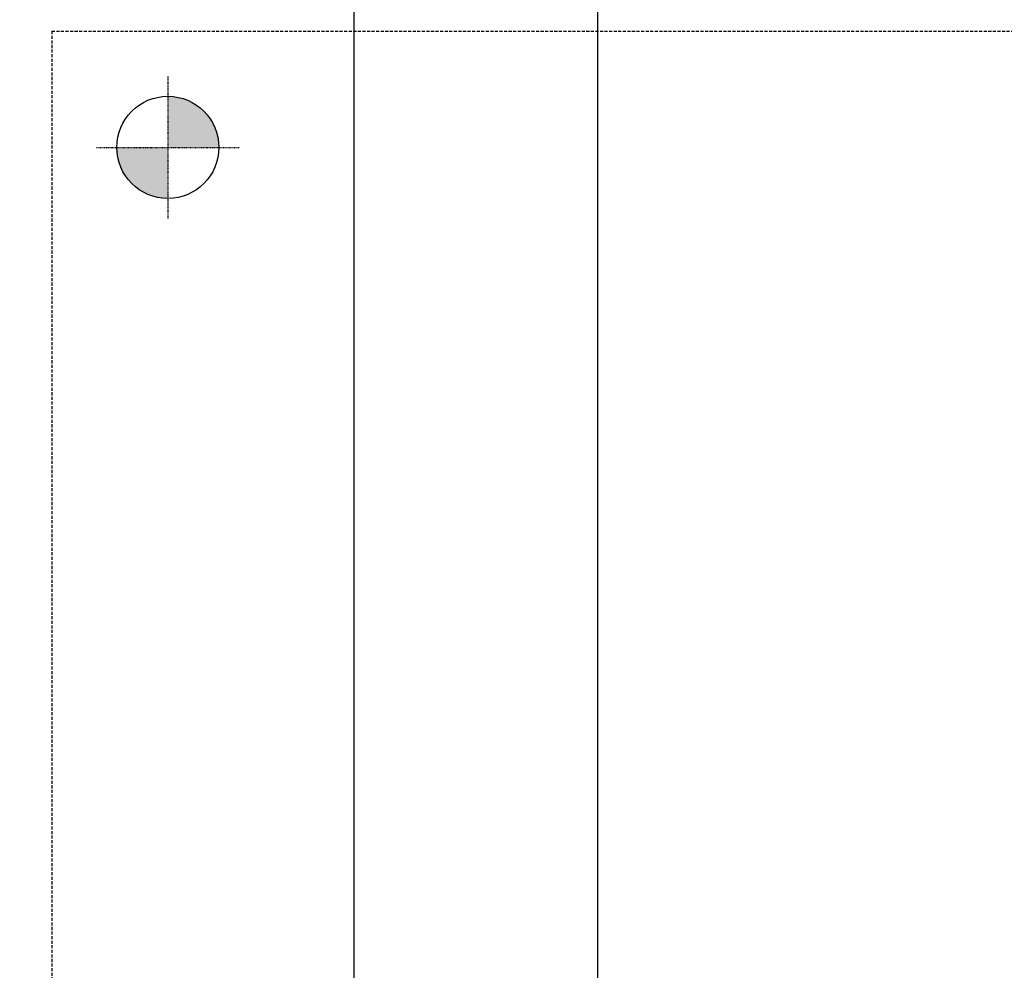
# Model space of a CAD drawing. Header units: inches. Extents: x -4968858 to -265257, y -220693 to 1871410.
# Tile 225 of 225: x -1885575 to -1885413, y 1195163 to 1195319. Entities that reach past the tile are written whole.
import ezdxf

# ---------------------------------------------------------------- set-up
doc = ezdxf.new("R2010")
doc.units = ezdxf.units.IN
doc.header["$MEASUREMENT"] = 0
for name, pattern in [('CENTER2', [1.125, 0.75, -0.125, 0.125, -0.125]), ('CONTINOUS', [0]), ('DASHED', [0.75, 0.5, -0.25]), ('HIDDEN', [0.375, 0.25, -0.125])]:
    doc.linetypes.add(name, pattern=pattern)
doc.layers.add('GRID', color=8, linetype='Continuous')
doc.layers.add('IPB', color=6, linetype='Continuous')

# ---------------------------------------------------------------- blocks, each defined once
blk = doc.blocks.new('UTCOMBINE')
h = blk.add_hatch(color=256)
h.paths.add_polyline_path([(-716523.17, 45661.76), (-716514.79, 45661.76), (-716514.79, 45653.38, -0.414214)])
h.paths.add_polyline_path([(-716506.41, 45661.76), (-716514.79, 45661.76), (-716514.79, 45670.15, -0.414214)])
h = blk.add_hatch(color=256)
h.paths.add_polyline_path([(-716523.17, 45661.76), (-716514.79, 45661.76), (-716514.79, 45653.38, -0.414214)])
h.paths.add_polyline_path([(-716506.41, 45661.76), (-716514.79, 45661.76), (-716514.79, 45670.15, -0.414214)])
h = blk.add_hatch(color=256)
h.paths.add_polyline_path([(-716523.17, 45661.76), (-716514.79, 45661.76), (-716514.79, 45653.38, -0.414214)])
h.paths.add_polyline_path([(-716506.41, 45661.76), (-716514.79, 45661.76), (-716514.79, 45670.15, -0.414214)])
h = blk.add_hatch(color=256)
h.paths.add_polyline_path([(-716523.17, 45661.76), (-716514.79, 45661.76), (-716514.79, 45653.38, -0.414214)])
h.paths.add_polyline_path([(-716506.41, 45661.76), (-716514.79, 45661.76), (-716514.79, 45670.15, -0.414214)])
h = blk.add_hatch(color=256)
h.paths.add_polyline_path([(-716523.17, 45661.76), (-716514.79, 45661.76), (-716514.79, 45653.38, -0.414214)])
h.paths.add_polyline_path([(-716506.41, 45661.76), (-716514.79, 45661.76), (-716514.79, 45670.15, -0.414214)])
h = blk.add_hatch(color=256)
h.paths.add_polyline_path([(-716523.17, 45661.76), (-716514.79, 45661.76), (-716514.79, 45653.38, -0.414214)])
h.paths.add_polyline_path([(-716506.41, 45661.76), (-716514.79, 45661.76), (-716514.79, 45670.15, -0.414214)])
h = blk.add_hatch(color=256)
h.paths.add_polyline_path([(-716523.17, 45661.76), (-716514.79, 45661.76), (-716514.79, 45653.38, -0.414214)])
h.paths.add_polyline_path([(-716506.41, 45661.76), (-716514.79, 45661.76), (-716514.79, 45670.15, -0.414214)])
h = blk.add_hatch(color=256)
h.paths.add_polyline_path([(-716523.17, 45661.76), (-716514.79, 45661.76), (-716514.79, 45653.38, -0.414214)])
h.paths.add_polyline_path([(-716506.41, 45661.76), (-716514.79, 45661.76), (-716514.79, 45670.15, -0.414214)])
h = blk.add_hatch(color=256)
h.paths.add_polyline_path([(-716523.17, 45661.76), (-716514.79, 45661.76), (-716514.79, 45653.38, -0.414214)])
h.paths.add_polyline_path([(-716506.41, 45661.76), (-716514.79, 45661.76), (-716514.79, 45670.15, -0.414214)])
h = blk.add_hatch(color=256)
h.paths.add_polyline_path([(-716523.17, 45661.76), (-716514.79, 45661.76), (-716514.79, 45653.38, -0.414214)])
h.paths.add_polyline_path([(-716506.41, 45661.76), (-716514.79, 45661.76), (-716514.79, 45670.15, -0.414214)])
h = blk.add_hatch(color=256)
h.paths.add_polyline_path([(-716523.17, 45661.76), (-716514.79, 45661.76), (-716514.79, 45653.38, -0.414214)])
h.paths.add_polyline_path([(-716506.41, 45661.76), (-716514.79, 45661.76), (-716514.79, 45670.15, -0.414214)])
h = blk.add_hatch(color=256)
h.paths.add_polyline_path([(-716523.17, 45661.76), (-716514.79, 45661.76), (-716514.79, 45653.38, -0.414214)])
h.paths.add_polyline_path([(-716506.41, 45661.76), (-716514.79, 45661.76), (-716514.79, 45670.15, -0.414214)])
h = blk.add_hatch(color=256)
h.paths.add_polyline_path([(-716523.17, 45661.76), (-716514.79, 45661.76), (-716514.79, 45653.38, -0.414214)])
h.paths.add_polyline_path([(-716506.41, 45661.76), (-716514.79, 45661.76), (-716514.79, 45670.15, -0.414214)])
h = blk.add_hatch(color=256)
h.paths.add_polyline_path([(-716523.17, 45661.76), (-716514.79, 45661.76), (-716514.79, 45653.38, -0.414214)])
h.paths.add_polyline_path([(-716506.41, 45661.76), (-716514.79, 45661.76), (-716514.79, 45670.15, -0.414214)])
h = blk.add_hatch(color=256)
h.paths.add_polyline_path([(-716523.17, 45661.76), (-716514.79, 45661.76), (-716514.79, 45653.38, -0.414214)])
h.paths.add_polyline_path([(-716506.41, 45661.76), (-716514.79, 45661.76), (-716514.79, 45670.15, -0.414214)])
h = blk.add_hatch(color=256)
h.paths.add_polyline_path([(-716523.17, 45661.76), (-716514.79, 45661.76), (-716514.79, 45653.38, -0.414214)])
h.paths.add_polyline_path([(-716506.41, 45661.76), (-716514.79, 45661.76), (-716514.79, 45670.15, -0.414214)])
h = blk.add_hatch(color=256)
h.paths.add_polyline_path([(-716523.17, 45661.76), (-716514.79, 45661.76), (-716514.79, 45653.38, -0.414214)])
h.paths.add_polyline_path([(-716506.41, 45661.76), (-716514.79, 45661.76), (-716514.79, 45670.15, -0.414214)])
h = blk.add_hatch(color=256)
h.paths.add_polyline_path([(-716523.17, 45661.76), (-716514.79, 45661.76), (-716514.79, 45653.38, -0.414214)])
h.paths.add_polyline_path([(-716506.41, 45661.76), (-716514.79, 45661.76), (-716514.79, 45670.15, -0.414214)])
h = blk.add_hatch(color=256)
h.paths.add_polyline_path([(-716523.17, 45661.76), (-716514.79, 45661.76), (-716514.79, 45653.38, -0.414214)])
h.paths.add_polyline_path([(-716506.41, 45661.76), (-716514.79, 45661.76), (-716514.79, 45670.15, -0.414214)])
h = blk.add_hatch(color=256)
h.paths.add_polyline_path([(-716523.17, 45661.76), (-716514.79, 45661.76), (-716514.79, 45653.38, -0.414214)])
h.paths.add_polyline_path([(-716506.41, 45661.76), (-716514.79, 45661.76), (-716514.79, 45670.15, -0.414214)])
h = blk.add_hatch(color=256)
h.paths.add_polyline_path([(-716523.17, 45661.76), (-716514.79, 45661.76), (-716514.79, 45653.38, -0.414214)])
h.paths.add_polyline_path([(-716506.41, 45661.76), (-716514.79, 45661.76), (-716514.79, 45670.15, -0.414214)])
h = blk.add_hatch(color=256)
h.paths.add_polyline_path([(-716523.17, 45661.76), (-716514.79, 45661.76), (-716514.79, 45653.38, -0.414214)])
h.paths.add_polyline_path([(-716506.41, 45661.76), (-716514.79, 45661.76), (-716514.79, 45670.15, -0.414214)])
h = blk.add_hatch(color=256)
h.paths.add_polyline_path([(-716523.17, 45661.76), (-716514.79, 45661.76), (-716514.79, 45653.38, -0.414214)])
h.paths.add_polyline_path([(-716506.41, 45661.76), (-716514.79, 45661.76), (-716514.79, 45670.15, -0.414214)])
h = blk.add_hatch(color=256)
h.paths.add_polyline_path([(-716523.17, 45661.76), (-716514.79, 45661.76), (-716514.79, 45653.38, -0.414214)])
h.paths.add_polyline_path([(-716506.41, 45661.76), (-716514.79, 45661.76), (-716514.79, 45670.15, -0.414214)])
h = blk.add_hatch(color=256)
h.paths.add_polyline_path([(-716523.17, 45661.76), (-716514.79, 45661.76), (-716514.79, 45653.38, -0.414214)])
h.paths.add_polyline_path([(-716506.41, 45661.76), (-716514.79, 45661.76), (-716514.79, 45670.15, -0.414214)])
h = blk.add_hatch(color=256)
h.paths.add_polyline_path([(-716523.17, 45661.76), (-716514.79, 45661.76), (-716514.79, 45653.38, -0.414214)])
h.paths.add_polyline_path([(-716506.41, 45661.76), (-716514.79, 45661.76), (-716514.79, 45670.15, -0.414214)])
h = blk.add_hatch(color=256)
h.paths.add_polyline_path([(-716523.17, 45661.76), (-716514.79, 45661.76), (-716514.79, 45653.38, -0.414214)])
h.paths.add_polyline_path([(-716506.41, 45661.76), (-716514.79, 45661.76), (-716514.79, 45670.15, -0.414214)])
h = blk.add_hatch(color=256)
h.paths.add_polyline_path([(-716523.17, 45661.76), (-716514.79, 45661.76), (-716514.79, 45653.38, -0.414214)])
h.paths.add_polyline_path([(-716506.41, 45661.76), (-716514.79, 45661.76), (-716514.79, 45670.15, -0.414214)])
h = blk.add_hatch(color=256)
h.paths.add_polyline_path([(-716523.17, 45661.76), (-716514.79, 45661.76), (-716514.79, 45653.38, -0.414214)])
h.paths.add_polyline_path([(-716506.41, 45661.76), (-716514.79, 45661.76), (-716514.79, 45670.15, -0.414214)])
h = blk.add_hatch(color=256)
h.paths.add_polyline_path([(-716523.17, 45661.76), (-716514.79, 45661.76), (-716514.79, 45653.38, -0.414214)])
h.paths.add_polyline_path([(-716506.41, 45661.76), (-716514.79, 45661.76), (-716514.79, 45670.15, -0.414214)])
h = blk.add_hatch(color=256)
h.paths.add_polyline_path([(-716523.17, 45661.76), (-716514.79, 45661.76), (-716514.79, 45653.38, -0.414214)])
h.paths.add_polyline_path([(-716506.41, 45661.76), (-716514.79, 45661.76), (-716514.79, 45670.15, -0.414214)])
h = blk.add_hatch(color=256)
h.paths.add_polyline_path([(-716523.17, 45661.76), (-716514.79, 45661.76), (-716514.79, 45653.38, -0.414214)])
h.paths.add_polyline_path([(-716506.41, 45661.76), (-716514.79, 45661.76), (-716514.79, 45670.15, -0.414214)])
h = blk.add_hatch(color=256)
h.paths.add_polyline_path([(-716523.17, 45661.76), (-716514.79, 45661.76), (-716514.79, 45653.38, -0.414214)])
h.paths.add_polyline_path([(-716506.41, 45661.76), (-716514.79, 45661.76), (-716514.79, 45670.15, -0.414214)])
h = blk.add_hatch(color=256)
h.paths.add_polyline_path([(-716523.17, 45661.76), (-716514.79, 45661.76), (-716514.79, 45653.38, -0.414214)])
h.paths.add_polyline_path([(-716506.41, 45661.76), (-716514.79, 45661.76), (-716514.79, 45670.15, -0.414214)])
h = blk.add_hatch(color=256)
h.paths.add_polyline_path([(-716523.17, 45661.76), (-716514.79, 45661.76), (-716514.79, 45653.38, -0.414214)])
h.paths.add_polyline_path([(-716506.41, 45661.76), (-716514.79, 45661.76), (-716514.79, 45670.15, -0.414214)])
h = blk.add_hatch(color=256)
h.paths.add_polyline_path([(-716523.17, 45661.76), (-716514.79, 45661.76), (-716514.79, 45653.38, -0.414214)])
h.paths.add_polyline_path([(-716506.41, 45661.76), (-716514.79, 45661.76), (-716514.79, 45670.15, -0.414214)])
h = blk.add_hatch(color=256)
h.paths.add_polyline_path([(-716523.17, 45661.76), (-716514.79, 45661.76), (-716514.79, 45653.38, -0.414214)])
h.paths.add_polyline_path([(-716506.41, 45661.76), (-716514.79, 45661.76), (-716514.79, 45670.15, -0.414214)])
h = blk.add_hatch(color=256)
h.paths.add_polyline_path([(-716523.17, 45661.76), (-716514.79, 45661.76), (-716514.79, 45653.38, -0.414214)])
h.paths.add_polyline_path([(-716506.41, 45661.76), (-716514.79, 45661.76), (-716514.79, 45670.15, -0.414214)])
h = blk.add_hatch(color=256)
h.paths.add_polyline_path([(-716523.17, 45661.76), (-716514.79, 45661.76), (-716514.79, 45653.38, -0.414214)])
h.paths.add_polyline_path([(-716506.41, 45661.76), (-716514.79, 45661.76), (-716514.79, 45670.15, -0.414214)])
h = blk.add_hatch(color=256)
h.paths.add_polyline_path([(-716523.17, 45661.76), (-716514.79, 45661.76), (-716514.79, 45653.38, -0.414214)])
h.paths.add_polyline_path([(-716506.41, 45661.76), (-716514.79, 45661.76), (-716514.79, 45670.15, -0.414214)])
h = blk.add_hatch(color=256)
h.paths.add_polyline_path([(-716523.17, 45661.76), (-716514.79, 45661.76), (-716514.79, 45653.38, -0.414214)])
h.paths.add_polyline_path([(-716506.41, 45661.76), (-716514.79, 45661.76), (-716514.79, 45670.15, -0.414214)])
h = blk.add_hatch(color=256)
h.paths.add_polyline_path([(-716523.17, 45661.76), (-716514.79, 45661.76), (-716514.79, 45653.38, -0.414214)])
h.paths.add_polyline_path([(-716506.41, 45661.76), (-716514.79, 45661.76), (-716514.79, 45670.15, -0.414214)])
h = blk.add_hatch(color=256)
h.paths.add_polyline_path([(-716523.17, 45661.76), (-716514.79, 45661.76), (-716514.79, 45653.38, -0.414214)])
h.paths.add_polyline_path([(-716506.41, 45661.76), (-716514.79, 45661.76), (-716514.79, 45670.15, -0.414214)])
h = blk.add_hatch(color=256)
h.paths.add_polyline_path([(-716523.17, 45661.76), (-716514.79, 45661.76), (-716514.79, 45653.38, -0.414214)])
h.paths.add_polyline_path([(-716506.41, 45661.76), (-716514.79, 45661.76), (-716514.79, 45670.15, -0.414214)])
h = blk.add_hatch(color=256)
h.paths.add_polyline_path([(-716523.17, 45661.76), (-716514.79, 45661.76), (-716514.79, 45653.38, -0.414214)])
h.paths.add_polyline_path([(-716506.41, 45661.76), (-716514.79, 45661.76), (-716514.79, 45670.15, -0.414214)])
h = blk.add_hatch(color=256)
h.paths.add_polyline_path([(-716523.17, 45661.76), (-716514.79, 45661.76), (-716514.79, 45653.38, -0.414214)])
h.paths.add_polyline_path([(-716506.41, 45661.76), (-716514.79, 45661.76), (-716514.79, 45670.15, -0.414214)])
h = blk.add_hatch(color=256)
h.paths.add_polyline_path([(-716523.17, 45661.76), (-716514.79, 45661.76), (-716514.79, 45653.38, -0.414214)])
h.paths.add_polyline_path([(-716506.41, 45661.76), (-716514.79, 45661.76), (-716514.79, 45670.15, -0.414214)])
h = blk.add_hatch(color=256)
h.paths.add_polyline_path([(-716523.17, 45661.76), (-716514.79, 45661.76), (-716514.79, 45653.38, -0.414214)])
h.paths.add_polyline_path([(-716506.41, 45661.76), (-716514.79, 45661.76), (-716514.79, 45670.15, -0.414214)])
h = blk.add_hatch(color=256)
h.paths.add_polyline_path([(-716523.17, 45661.76), (-716514.79, 45661.76), (-716514.79, 45653.38, -0.414214)])
h.paths.add_polyline_path([(-716506.41, 45661.76), (-716514.79, 45661.76), (-716514.79, 45670.15, -0.414214)])
h = blk.add_hatch(color=256)
h.paths.add_polyline_path([(-716523.17, 45661.76), (-716514.79, 45661.76), (-716514.79, 45653.38, -0.414214)])
h.paths.add_polyline_path([(-716506.41, 45661.76), (-716514.79, 45661.76), (-716514.79, 45670.15, -0.414214)])
h = blk.add_hatch(color=256)
h.paths.add_polyline_path([(-716523.17, 45661.76), (-716514.79, 45661.76), (-716514.79, 45653.38, -0.414214)])
h.paths.add_polyline_path([(-716506.41, 45661.76), (-716514.79, 45661.76), (-716514.79, 45670.15, -0.414214)])
h = blk.add_hatch(color=256)
h.paths.add_polyline_path([(-716523.17, 45661.76), (-716514.79, 45661.76), (-716514.79, 45653.38, -0.414214)])
h.paths.add_polyline_path([(-716506.41, 45661.76), (-716514.79, 45661.76), (-716514.79, 45670.15, -0.414214)])
h = blk.add_hatch(color=256)
h.paths.add_polyline_path([(-716523.17, 45661.76), (-716514.79, 45661.76), (-716514.79, 45653.38, -0.414214)])
h.paths.add_polyline_path([(-716506.41, 45661.76), (-716514.79, 45661.76), (-716514.79, 45670.15, -0.414214)])
h = blk.add_hatch(color=256)
h.paths.add_polyline_path([(-716523.17, 45661.76), (-716514.79, 45661.76), (-716514.79, 45653.38, -0.414214)])
h.paths.add_polyline_path([(-716506.41, 45661.76), (-716514.79, 45661.76), (-716514.79, 45670.15, -0.414214)])
h = blk.add_hatch(color=256)
h.paths.add_polyline_path([(-716523.17, 45661.76), (-716514.79, 45661.76), (-716514.79, 45653.38, -0.414214)])
h.paths.add_polyline_path([(-716506.41, 45661.76), (-716514.79, 45661.76), (-716514.79, 45670.15, -0.414214)])
h = blk.add_hatch(color=256)
h.paths.add_polyline_path([(-716523.17, 45661.76), (-716514.79, 45661.76), (-716514.79, 45653.38, -0.414214)])
h.paths.add_polyline_path([(-716506.41, 45661.76), (-716514.79, 45661.76), (-716514.79, 45670.15, -0.414214)])
h = blk.add_hatch(color=256)
h.paths.add_polyline_path([(-716523.17, 45661.76), (-716514.79, 45661.76), (-716514.79, 45653.38, -0.414214)])
h.paths.add_polyline_path([(-716506.41, 45661.76), (-716514.79, 45661.76), (-716514.79, 45670.15, -0.414214)])
h = blk.add_hatch(color=256)
h.paths.add_polyline_path([(-716523.17, 45661.76), (-716514.79, 45661.76), (-716514.79, 45653.38, -0.414214)])
h.paths.add_polyline_path([(-716506.41, 45661.76), (-716514.79, 45661.76), (-716514.79, 45670.15, -0.414214)])
h = blk.add_hatch(color=256)
h.paths.add_polyline_path([(-716523.17, 45661.76), (-716514.79, 45661.76), (-716514.79, 45653.38, -0.414214)])
h.paths.add_polyline_path([(-716506.41, 45661.76), (-716514.79, 45661.76), (-716514.79, 45670.15, -0.414214)])
h = blk.add_hatch(color=256)
h.paths.add_polyline_path([(-716523.17, 45661.76), (-716514.79, 45661.76), (-716514.79, 45653.38, -0.414214)])
h.paths.add_polyline_path([(-716506.41, 45661.76), (-716514.79, 45661.76), (-716514.79, 45670.15, -0.414214)])
h = blk.add_hatch(color=256)
h.paths.add_polyline_path([(-716523.17, 45661.76), (-716514.79, 45661.76), (-716514.79, 45653.38, -0.414214)])
h.paths.add_polyline_path([(-716506.41, 45661.76), (-716514.79, 45661.76), (-716514.79, 45670.15, -0.414214)])
h = blk.add_hatch(color=256)
h.paths.add_polyline_path([(-716523.17, 45661.76), (-716514.79, 45661.76), (-716514.79, 45653.38, -0.414214)])
h.paths.add_polyline_path([(-716506.41, 45661.76), (-716514.79, 45661.76), (-716514.79, 45670.15, -0.414214)])
h = blk.add_hatch(color=256)
h.paths.add_polyline_path([(-716523.17, 45661.76), (-716514.79, 45661.76), (-716514.79, 45653.38, -0.414214)])
h.paths.add_polyline_path([(-716506.41, 45661.76), (-716514.79, 45661.76), (-716514.79, 45670.15, -0.414214)])
h = blk.add_hatch(color=256)
h.paths.add_polyline_path([(-716523.17, 45661.76), (-716514.79, 45661.76), (-716514.79, 45653.38, -0.414214)])
h.paths.add_polyline_path([(-716506.41, 45661.76), (-716514.79, 45661.76), (-716514.79, 45670.15, -0.414214)])
at = {"color": 6}
for p, q in [((-716585.35, 45383.96, 0), (-716585.35, 46783.94, 0)), ((-716545.3, 45383.96, 0), (-716545.3, 46783.94, 0)), ((-716545.3, 45383.96, 0), (-716545.3, 46783.94, 0))]:
    blk.add_line(p, q, dxfattribs=at)
at = {"color": 2, "linetype": 'DASHED'}
for q in [(-716495.74, 45947.53, 0), (-716495.74, 45947.53, 0), (-716495.74, 45947.53, 0), (-716495.74, 45947.53, 0), (-716495.74, 45947.53, 0), (-716495.74, 45947.53, 0), (-716495.74, 45947.53, 0), (-716495.74, 45947.53, 0), (-716495.74, 45947.53, 0), (-716495.74, 45947.53, 0), (-716495.74, 45947.53, 0), (-716495.74, 45947.53, 0), (-716495.74, 45947.53, 0), (-716495.74, 45947.53, 0), (-716495.74, 45947.53, 0), (-716495.74, 45947.53, 0), (-716495.74, 45947.53, 0), (-716495.74, 45947.53, 0), (-716495.74, 45947.53, 0), (-716495.74, 45947.53, 0), (-716495.74, 45947.53, 0), (-716495.74, 45947.53, 0), (-716495.74, 45947.53, 0), (-716495.74, 45947.53, 0), (-716495.74, 45947.53, 0), (-716495.74, 45947.53, 0), (-716495.74, 45947.53, 0), (-716495.74, 45947.53, 0), (-716495.74, 45947.53, 0), (-716495.74, 45947.53, 0), (-716495.74, 45947.53, 0), (-716495.74, 45947.53, 0), (-716495.74, 45947.53, 0), (-716495.74, 45947.53, 0), (-716495.74, 45947.53, 0), (-716495.74, 45947.53, 0), (-716495.74, 45947.53, 0), (-716495.74, 45947.53, 0), (-716495.74, 45947.53, 0), (-716495.74, 45947.53, 0), (-716495.74, 45947.53, 0), (-716495.74, 45947.53, 0), (-716495.74, 45947.53, 0), (-716495.74, 45947.53, 0), (-716495.74, 45947.53, 0), (-716495.74, 45947.53, 0), (-716495.74, 45947.53, 0), (-716495.74, 45947.53, 0), (-716495.74, 45947.53, 0), (-716495.74, 45947.53, 0), (-716495.74, 45947.53, 0), (-716495.74, 45947.53, 0), (-716495.74, 45947.53, 0), (-716495.74, 45947.53, 0), (-716495.74, 45947.53, 0), (-716495.74, 45947.53, 0), (-716495.74, 45947.53, 0), (-716495.74, 45947.53, 0), (-716495.74, 45947.53, 0), (-716495.74, 45947.53, 0), (-716495.74, 45947.53, 0), (-716495.74, 45947.53, 0), (-716495.74, 45947.53, 0), (-716495.74, 45947.53, 0), (-716800.56, 45642.71, 0), (-716800.56, 45642.71, 0), (-716800.56, 45642.71, 0), (-716800.56, 45642.71, 0), (-716800.56, 45642.71, 0), (-716800.56, 45642.71, 0), (-716800.56, 45642.71, 0), (-716800.56, 45642.71, 0), (-716800.56, 45642.71, 0), (-716800.56, 45642.71, 0), (-716800.56, 45642.71, 0), (-716800.56, 45642.71, 0), (-716800.56, 45642.71, 0), (-716800.56, 45642.71, 0), (-716800.56, 45642.71, 0), (-716800.56, 45642.71, 0), (-716800.56, 45642.71, 0), (-716800.56, 45642.71, 0), (-716800.56, 45642.71, 0), (-716800.56, 45642.71, 0), (-716800.56, 45642.71, 0), (-716800.56, 45642.71, 0), (-716800.56, 45642.71, 0), (-716800.56, 45642.71, 0), (-716800.56, 45642.71, 0), (-716800.56, 45642.71, 0), (-716800.56, 45642.71, 0), (-716800.56, 45642.71, 0), (-716800.56, 45642.71, 0), (-716800.56, 45642.71, 0), (-716800.56, 45642.71, 0), (-716800.56, 45642.71, 0), (-716800.56, 45642.71, 0), (-716800.56, 45642.71, 0), (-716800.56, 45642.71, 0), (-716800.56, 45642.71, 0), (-716800.56, 45642.71, 0), (-716800.56, 45642.71, 0), (-716800.56, 45642.71, 0), (-716800.56, 45642.71, 0), (-716800.56, 45642.71, 0), (-716800.56, 45642.71, 0), (-716800.56, 45642.71, 0), (-716800.56, 45642.71, 0), (-716800.56, 45642.71, 0), (-716800.56, 45642.71, 0), (-716800.56, 45642.71, 0), (-716800.56, 45642.71, 0), (-716800.56, 45642.71, 0), (-716800.56, 45642.71, 0), (-716800.56, 45642.71, 0), (-716800.56, 45642.71, 0), (-716800.56, 45642.71, 0), (-716800.56, 45642.71, 0), (-716800.56, 45642.71, 0), (-716800.56, 45642.71, 0), (-716800.56, 45642.71, 0), (-716800.56, 45642.71, 0), (-716800.56, 45642.71, 0), (-716800.56, 45642.71, 0), (-716800.56, 45642.71, 0), (-716800.56, 45642.71, 0), (-716800.56, 45642.71, 0), (-716800.56, 45642.71, 0)]:
    blk.add_line((-716495.74, 45642.71, 0), q, dxfattribs=at)
at = {"color": 2, "linetype": 'CENTER2', "ltscale": 0.1}
for p, q in [((-716514.79, 45650.05, 0), (-716514.79, 45673.48, 0)), ((-716514.79, 45650.05, 0), (-716514.79, 45673.48, 0)), ((-716514.79, 45650.05, 0), (-716514.79, 45673.48, 0)), ((-716514.79, 45650.05, 0), (-716514.79, 45673.48, 0)), ((-716514.79, 45650.05, 0), (-716514.79, 45673.48, 0)), ((-716514.79, 45650.05, 0), (-716514.79, 45673.48, 0)), ((-716514.79, 45650.05, 0), (-716514.79, 45673.48, 0)), ((-716514.79, 45650.05, 0), (-716514.79, 45673.48, 0)), ((-716514.79, 45650.05, 0), (-716514.79, 45673.48, 0)), ((-716514.79, 45650.05, 0), (-716514.79, 45673.48, 0)), ((-716514.79, 45650.05, 0), (-716514.79, 45673.48, 0)), ((-716514.79, 45650.05, 0), (-716514.79, 45673.48, 0)), ((-716514.79, 45650.05, 0), (-716514.79, 45673.48, 0)), ((-716514.79, 45650.05, 0), (-716514.79, 45673.48, 0)), ((-716514.79, 45650.05, 0), (-716514.79, 45673.48, 0)), ((-716514.79, 45650.05, 0), (-716514.79, 45673.48, 0)), ((-716514.79, 45650.05, 0), (-716514.79, 45673.48, 0)), ((-716514.79, 45650.05, 0), (-716514.79, 45673.48, 0)), ((-716514.79, 45650.05, 0), (-716514.79, 45673.48, 0)), ((-716514.79, 45650.05, 0), (-716514.79, 45673.48, 0)), ((-716514.79, 45650.05, 0), (-716514.79, 45673.48, 0)), ((-716514.79, 45650.05, 0), (-716514.79, 45673.48, 0)), ((-716514.79, 45650.05, 0), (-716514.79, 45673.48, 0)), ((-716514.79, 45650.05, 0), (-716514.79, 45673.48, 0)), ((-716514.79, 45650.05, 0), (-716514.79, 45673.48, 0)), ((-716514.79, 45650.05, 0), (-716514.79, 45673.48, 0)), ((-716514.79, 45650.05, 0), (-716514.79, 45673.48, 0)), ((-716514.79, 45650.05, 0), (-716514.79, 45673.48, 0)), ((-716514.79, 45650.05, 0), (-716514.79, 45673.48, 0)), ((-716514.79, 45650.05, 0), (-716514.79, 45673.48, 0)), ((-716514.79, 45650.05, 0), (-716514.79, 45673.48, 0)), ((-716514.79, 45650.05, 0), (-716514.79, 45673.48, 0)), ((-716514.79, 45650.05, 0), (-716514.79, 45673.48, 0)), ((-716514.79, 45650.05, 0), (-716514.79, 45673.48, 0)), ((-716514.79, 45650.05, 0), (-716514.79, 45673.48, 0)), ((-716514.79, 45650.05, 0), (-716514.79, 45673.48, 0)), ((-716514.79, 45650.05, 0), (-716514.79, 45673.48, 0)), ((-716514.79, 45650.05, 0), (-716514.79, 45673.48, 0)), ((-716514.79, 45650.05, 0), (-716514.79, 45673.48, 0)), ((-716514.79, 45650.05, 0), (-716514.79, 45673.48, 0)), ((-716514.79, 45650.05, 0), (-716514.79, 45673.48, 0)), ((-716514.79, 45650.05, 0), (-716514.79, 45673.48, 0)), ((-716514.79, 45650.05, 0), (-716514.79, 45673.48, 0)), ((-716514.79, 45650.05, 0), (-716514.79, 45673.48, 0)), ((-716514.79, 45650.05, 0), (-716514.79, 45673.48, 0)), ((-716514.79, 45650.05, 0), (-716514.79, 45673.48, 0)), ((-716514.79, 45650.05, 0), (-716514.79, 45673.48, 0)), ((-716514.79, 45650.05, 0), (-716514.79, 45673.48, 0)), ((-716514.79, 45650.05, 0), (-716514.79, 45673.48, 0)), ((-716514.79, 45650.05, 0), (-716514.79, 45673.48, 0)), ((-716514.79, 45650.05, 0), (-716514.79, 45673.48, 0)), ((-716514.79, 45650.05, 0), (-716514.79, 45673.48, 0)), ((-716514.79, 45650.05, 0), (-716514.79, 45673.48, 0)), ((-716514.79, 45650.05, 0), (-716514.79, 45673.48, 0)), ((-716514.79, 45650.05, 0), (-716514.79, 45673.48, 0)), ((-716514.79, 45650.05, 0), (-716514.79, 45673.48, 0)), ((-716514.79, 45650.05, 0), (-716514.79, 45673.48, 0)), ((-716514.79, 45650.05, 0), (-716514.79, 45673.48, 0)), ((-716514.79, 45650.05, 0), (-716514.79, 45673.48, 0)), ((-716514.79, 45650.05, 0), (-716514.79, 45673.48, 0)), ((-716514.79, 45650.05, 0), (-716514.79, 45673.48, 0)), ((-716514.79, 45650.05, 0), (-716514.79, 45673.48, 0)), ((-716514.79, 45650.05, 0), (-716514.79, 45673.48, 0)), ((-716514.79, 45650.05, 0), (-716514.79, 45673.48, 0)), ((-716514.79, 45650.05, 0), (-716514.79, 45673.48, 0)), ((-716514.79, 45650.05, 0), (-716514.79, 45673.48, 0)), ((-716514.79, 45650.05, 0), (-716514.79, 45673.48, 0)), ((-716514.79, 45650.05, 0), (-716514.79, 45673.48, 0)), ((-716514.79, 45650.05, 0), (-716514.79, 45673.48, 0)), ((-716514.79, 45650.05, 0), (-716514.79, 45673.48, 0)), ((-716514.79, 45650.05, 0), (-716514.79, 45673.48, 0)), ((-716514.79, 45650.05, 0), (-716514.79, 45673.48, 0)), ((-716514.79, 45650.05, 0), (-716514.79, 45673.48, 0)), ((-716514.79, 45650.05, 0), (-716514.79, 45673.48, 0)), ((-716514.79, 45650.05, 0), (-716514.79, 45673.48, 0)), ((-716514.79, 45650.05, 0), (-716514.79, 45673.48, 0)), ((-716514.79, 45650.05, 0), (-716514.79, 45673.48, 0)), ((-716514.79, 45650.05, 0), (-716514.79, 45673.48, 0)), ((-716514.79, 45650.05, 0), (-716514.79, 45673.48, 0)), ((-716514.79, 45650.05, 0), (-716514.79, 45673.48, 0)), ((-716514.79, 45650.05, 0), (-716514.79, 45673.48, 0)), ((-716514.79, 45650.05, 0), (-716514.79, 45673.48, 0)), ((-716514.79, 45650.05, 0), (-716514.79, 45673.48, 0)), ((-716514.79, 45650.05, 0), (-716514.79, 45673.48, 0)), ((-716514.79, 45650.05, 0), (-716514.79, 45673.48, 0)), ((-716514.79, 45650.05, 0), (-716514.79, 45673.48, 0)), ((-716514.79, 45650.05, 0), (-716514.79, 45673.48, 0)), ((-716514.79, 45650.05, 0), (-716514.79, 45673.48, 0)), ((-716514.79, 45650.05, 0), (-716514.79, 45673.48, 0)), ((-716514.79, 45650.05, 0), (-716514.79, 45673.48, 0)), ((-716514.79, 45650.05, 0), (-716514.79, 45673.48, 0)), ((-716514.79, 45650.05, 0), (-716514.79, 45673.48, 0)), ((-716514.79, 45650.05, 0), (-716514.79, 45673.48, 0)), ((-716514.79, 45650.05, 0), (-716514.79, 45673.48, 0)), ((-716514.79, 45650.05, 0), (-716514.79, 45673.48, 0)), ((-716514.79, 45650.05, 0), (-716514.79, 45673.48, 0)), ((-716514.79, 45650.05, 0), (-716514.79, 45673.48, 0)), ((-716514.79, 45650.05, 0), (-716514.79, 45673.48, 0)), ((-716514.79, 45650.05, 0), (-716514.79, 45673.48, 0)), ((-716514.79, 45650.05, 0), (-716514.79, 45673.48, 0)), ((-716514.79, 45650.05, 0), (-716514.79, 45673.48, 0)), ((-716514.79, 45650.05, 0), (-716514.79, 45673.48, 0)), ((-716514.79, 45650.05, 0), (-716514.79, 45673.48, 0)), ((-716514.79, 45650.05, 0), (-716514.79, 45673.48, 0)), ((-716514.79, 45650.05, 0), (-716514.79, 45673.48, 0)), ((-716514.79, 45650.05, 0), (-716514.79, 45673.48, 0)), ((-716514.79, 45650.05, 0), (-716514.79, 45673.48, 0)), ((-716514.79, 45650.05, 0), (-716514.79, 45673.48, 0)), ((-716514.79, 45650.05, 0), (-716514.79, 45673.48, 0)), ((-716514.79, 45650.05, 0), (-716514.79, 45673.48, 0)), ((-716514.79, 45650.05, 0), (-716514.79, 45673.48, 0)), ((-716514.79, 45650.05, 0), (-716514.79, 45673.48, 0)), ((-716514.79, 45650.05, 0), (-716514.79, 45673.48, 0)), ((-716514.79, 45650.05, 0), (-716514.79, 45673.48, 0)), ((-716514.79, 45650.05, 0), (-716514.79, 45673.48, 0)), ((-716514.79, 45650.05, 0), (-716514.79, 45673.48, 0)), ((-716514.79, 45650.05, 0), (-716514.79, 45673.48, 0)), ((-716514.79, 45650.05, 0), (-716514.79, 45673.48, 0)), ((-716514.79, 45650.05, 0), (-716514.79, 45673.48, 0)), ((-716514.79, 45650.05, 0), (-716514.79, 45673.48, 0)), ((-716514.79, 45650.05, 0), (-716514.79, 45673.48, 0)), ((-716514.79, 45650.05, 0), (-716514.79, 45673.48, 0)), ((-716514.79, 45650.05, 0), (-716514.79, 45673.48, 0)), ((-716514.79, 45650.05, 0), (-716514.79, 45673.48, 0)), ((-716514.79, 45650.05, 0), (-716514.79, 45673.48, 0)), ((-716514.79, 45650.05, 0), (-716514.79, 45673.48, 0)), ((-716514.79, 45650.05, 0), (-716514.79, 45673.48, 0)), ((-716514.79, 45650.05, 0), (-716514.79, 45673.48, 0)), ((-716503.07, 45661.76, 0), (-716526.51, 45661.76, 0)), ((-716503.07, 45661.76, 0), (-716526.51, 45661.76, 0)), ((-716503.07, 45661.76, 0), (-716526.51, 45661.76, 0)), ((-716503.07, 45661.76, 0), (-716526.51, 45661.76, 0)), ((-716503.07, 45661.76, 0), (-716526.51, 45661.76, 0)), ((-716503.07, 45661.76, 0), (-716526.51, 45661.76, 0)), ((-716503.07, 45661.76, 0), (-716526.51, 45661.76, 0)), ((-716503.07, 45661.76, 0), (-716526.51, 45661.76, 0)), ((-716503.07, 45661.76, 0), (-716526.51, 45661.76, 0)), ((-716503.07, 45661.76, 0), (-716526.51, 45661.76, 0)), ((-716503.07, 45661.76, 0), (-716526.51, 45661.76, 0)), ((-716503.07, 45661.76, 0), (-716526.51, 45661.76, 0)), ((-716503.07, 45661.76, 0), (-716526.51, 45661.76, 0)), ((-716503.07, 45661.76, 0), (-716526.51, 45661.76, 0)), ((-716503.07, 45661.76, 0), (-716526.51, 45661.76, 0)), ((-716503.07, 45661.76, 0), (-716526.51, 45661.76, 0)), ((-716503.07, 45661.76, 0), (-716526.51, 45661.76, 0)), ((-716503.07, 45661.76, 0), (-716526.51, 45661.76, 0)), ((-716503.07, 45661.76, 0), (-716526.51, 45661.76, 0)), ((-716503.07, 45661.76, 0), (-716526.51, 45661.76, 0)), ((-716503.07, 45661.76, 0), (-716526.51, 45661.76, 0)), ((-716503.07, 45661.76, 0), (-716526.51, 45661.76, 0)), ((-716503.07, 45661.76, 0), (-716526.51, 45661.76, 0)), ((-716503.07, 45661.76, 0), (-716526.51, 45661.76, 0)), ((-716503.07, 45661.76, 0), (-716526.51, 45661.76, 0)), ((-716503.07, 45661.76, 0), (-716526.51, 45661.76, 0)), ((-716503.07, 45661.76, 0), (-716526.51, 45661.76, 0)), ((-716503.07, 45661.76, 0), (-716526.51, 45661.76, 0)), ((-716503.07, 45661.76, 0), (-716526.51, 45661.76, 0)), ((-716503.07, 45661.76, 0), (-716526.51, 45661.76, 0)), ((-716503.07, 45661.76, 0), (-716526.51, 45661.76, 0)), ((-716503.07, 45661.76, 0), (-716526.51, 45661.76, 0)), ((-716503.07, 45661.76, 0), (-716526.51, 45661.76, 0)), ((-716503.07, 45661.76, 0), (-716526.51, 45661.76, 0)), ((-716503.07, 45661.76, 0), (-716526.51, 45661.76, 0)), ((-716503.07, 45661.76, 0), (-716526.51, 45661.76, 0)), ((-716503.07, 45661.76, 0), (-716526.51, 45661.76, 0)), ((-716503.07, 45661.76, 0), (-716526.51, 45661.76, 0)), ((-716503.07, 45661.76, 0), (-716526.51, 45661.76, 0)), ((-716503.07, 45661.76, 0), (-716526.51, 45661.76, 0)), ((-716503.07, 45661.76, 0), (-716526.51, 45661.76, 0)), ((-716503.07, 45661.76, 0), (-716526.51, 45661.76, 0)), ((-716503.07, 45661.76, 0), (-716526.51, 45661.76, 0)), ((-716503.07, 45661.76, 0), (-716526.51, 45661.76, 0)), ((-716503.07, 45661.76, 0), (-716526.51, 45661.76, 0)), ((-716503.07, 45661.76, 0), (-716526.51, 45661.76, 0)), ((-716503.07, 45661.76, 0), (-716526.51, 45661.76, 0)), ((-716503.07, 45661.76, 0), (-716526.51, 45661.76, 0)), ((-716503.07, 45661.76, 0), (-716526.51, 45661.76, 0)), ((-716503.07, 45661.76, 0), (-716526.51, 45661.76, 0)), ((-716503.07, 45661.76, 0), (-716526.51, 45661.76, 0)), ((-716503.07, 45661.76, 0), (-716526.51, 45661.76, 0)), ((-716503.07, 45661.76, 0), (-716526.51, 45661.76, 0)), ((-716503.07, 45661.76, 0), (-716526.51, 45661.76, 0)), ((-716503.07, 45661.76, 0), (-716526.51, 45661.76, 0)), ((-716503.07, 45661.76, 0), (-716526.51, 45661.76, 0)), ((-716503.07, 45661.76, 0), (-716526.51, 45661.76, 0)), ((-716503.07, 45661.76, 0), (-716526.51, 45661.76, 0)), ((-716503.07, 45661.76, 0), (-716526.51, 45661.76, 0)), ((-716503.07, 45661.76, 0), (-716526.51, 45661.76, 0)), ((-716503.07, 45661.76, 0), (-716526.51, 45661.76, 0)), ((-716503.07, 45661.76, 0), (-716526.51, 45661.76, 0)), ((-716503.07, 45661.76, 0), (-716526.51, 45661.76, 0)), ((-716503.07, 45661.76, 0), (-716526.51, 45661.76, 0)), ((-716503.07, 45661.76, 0), (-716526.51, 45661.76, 0)), ((-716503.07, 45661.76, 0), (-716526.51, 45661.76, 0)), ((-716503.07, 45661.76, 0), (-716526.51, 45661.76, 0)), ((-716503.07, 45661.76, 0), (-716526.51, 45661.76, 0)), ((-716503.07, 45661.76, 0), (-716526.51, 45661.76, 0)), ((-716503.07, 45661.76, 0), (-716526.51, 45661.76, 0)), ((-716503.07, 45661.76, 0), (-716526.51, 45661.76, 0)), ((-716503.07, 45661.76, 0), (-716526.51, 45661.76, 0)), ((-716503.07, 45661.76, 0), (-716526.51, 45661.76, 0)), ((-716503.07, 45661.76, 0), (-716526.51, 45661.76, 0)), ((-716503.07, 45661.76, 0), (-716526.51, 45661.76, 0)), ((-716503.07, 45661.76, 0), (-716526.51, 45661.76, 0)), ((-716503.07, 45661.76, 0), (-716526.51, 45661.76, 0)), ((-716503.07, 45661.76, 0), (-716526.51, 45661.76, 0)), ((-716503.07, 45661.76, 0), (-716526.51, 45661.76, 0)), ((-716503.07, 45661.76, 0), (-716526.51, 45661.76, 0)), ((-716503.07, 45661.76, 0), (-716526.51, 45661.76, 0)), ((-716503.07, 45661.76, 0), (-716526.51, 45661.76, 0)), ((-716503.07, 45661.76, 0), (-716526.51, 45661.76, 0)), ((-716503.07, 45661.76, 0), (-716526.51, 45661.76, 0)), ((-716503.07, 45661.76, 0), (-716526.51, 45661.76, 0)), ((-716503.07, 45661.76, 0), (-716526.51, 45661.76, 0)), ((-716503.07, 45661.76, 0), (-716526.51, 45661.76, 0)), ((-716503.07, 45661.76, 0), (-716526.51, 45661.76, 0)), ((-716503.07, 45661.76, 0), (-716526.51, 45661.76, 0)), ((-716503.07, 45661.76, 0), (-716526.51, 45661.76, 0)), ((-716503.07, 45661.76, 0), (-716526.51, 45661.76, 0)), ((-716503.07, 45661.76, 0), (-716526.51, 45661.76, 0)), ((-716503.07, 45661.76, 0), (-716526.51, 45661.76, 0)), ((-716503.07, 45661.76, 0), (-716526.51, 45661.76, 0)), ((-716503.07, 45661.76, 0), (-716526.51, 45661.76, 0)), ((-716503.07, 45661.76, 0), (-716526.51, 45661.76, 0)), ((-716503.07, 45661.76, 0), (-716526.51, 45661.76, 0)), ((-716503.07, 45661.76, 0), (-716526.51, 45661.76, 0)), ((-716503.07, 45661.76, 0), (-716526.51, 45661.76, 0)), ((-716503.07, 45661.76, 0), (-716526.51, 45661.76, 0)), ((-716503.07, 45661.76, 0), (-716526.51, 45661.76, 0)), ((-716503.07, 45661.76, 0), (-716526.51, 45661.76, 0)), ((-716503.07, 45661.76, 0), (-716526.51, 45661.76, 0)), ((-716503.07, 45661.76, 0), (-716526.51, 45661.76, 0)), ((-716503.07, 45661.76, 0), (-716526.51, 45661.76, 0)), ((-716503.07, 45661.76, 0), (-716526.51, 45661.76, 0)), ((-716503.07, 45661.76, 0), (-716526.51, 45661.76, 0)), ((-716503.07, 45661.76, 0), (-716526.51, 45661.76, 0)), ((-716503.07, 45661.76, 0), (-716526.51, 45661.76, 0)), ((-716503.07, 45661.76, 0), (-716526.51, 45661.76, 0)), ((-716503.07, 45661.76, 0), (-716526.51, 45661.76, 0)), ((-716503.07, 45661.76, 0), (-716526.51, 45661.76, 0)), ((-716503.07, 45661.76, 0), (-716526.51, 45661.76, 0)), ((-716503.07, 45661.76, 0), (-716526.51, 45661.76, 0)), ((-716503.07, 45661.76, 0), (-716526.51, 45661.76, 0)), ((-716503.07, 45661.76, 0), (-716526.51, 45661.76, 0)), ((-716503.07, 45661.76, 0), (-716526.51, 45661.76, 0)), ((-716503.07, 45661.76, 0), (-716526.51, 45661.76, 0)), ((-716503.07, 45661.76, 0), (-716526.51, 45661.76, 0)), ((-716503.07, 45661.76, 0), (-716526.51, 45661.76, 0)), ((-716503.07, 45661.76, 0), (-716526.51, 45661.76, 0)), ((-716503.07, 45661.76, 0), (-716526.51, 45661.76, 0)), ((-716503.07, 45661.76, 0), (-716526.51, 45661.76, 0)), ((-716503.07, 45661.76, 0), (-716526.51, 45661.76, 0)), ((-716503.07, 45661.76, 0), (-716526.51, 45661.76, 0)), ((-716503.07, 45661.76, 0), (-716526.51, 45661.76, 0)), ((-716503.07, 45661.76, 0), (-716526.51, 45661.76, 0)), ((-716503.07, 45661.76, 0), (-716526.51, 45661.76, 0))]:
    blk.add_line(p, q, dxfattribs=at)
blk.add_circle((-716514.79, 45661.76, 0), 8.38)
blk.add_circle((-716514.79, 45661.76, 0), 8.38)
blk.add_circle((-716514.79, 45661.76, 0), 8.38)
blk.add_circle((-716514.79, 45661.76, 0), 8.38)
blk.add_circle((-716514.79, 45661.76, 0), 8.38)
blk.add_circle((-716514.79, 45661.76, 0), 8.38)
blk.add_circle((-716514.79, 45661.76, 0), 8.38)
blk.add_circle((-716514.79, 45661.76, 0), 8.38)
blk.add_circle((-716514.79, 45661.76, 0), 8.38)
blk.add_circle((-716514.79, 45661.76, 0), 8.38)
blk.add_circle((-716514.79, 45661.76, 0), 8.38)
blk.add_circle((-716514.79, 45661.76, 0), 8.38)
blk.add_circle((-716514.79, 45661.76, 0), 8.38)
blk.add_circle((-716514.79, 45661.76, 0), 8.38)
blk.add_circle((-716514.79, 45661.76, 0), 8.38)
blk.add_circle((-716514.79, 45661.76, 0), 8.38)
blk.add_circle((-716514.79, 45661.76, 0), 8.38)
blk.add_circle((-716514.79, 45661.76, 0), 8.38)
blk.add_circle((-716514.79, 45661.76, 0), 8.38)
blk.add_circle((-716514.79, 45661.76, 0), 8.38)
blk.add_circle((-716514.79, 45661.76, 0), 8.38)
blk.add_circle((-716514.79, 45661.76, 0), 8.38)
blk.add_circle((-716514.79, 45661.76, 0), 8.38)
blk.add_circle((-716514.79, 45661.76, 0), 8.38)
blk.add_circle((-716514.79, 45661.76, 0), 8.38)
blk.add_circle((-716514.79, 45661.76, 0), 8.38)
blk.add_circle((-716514.79, 45661.76, 0), 8.38)
blk.add_circle((-716514.79, 45661.76, 0), 8.38)
blk.add_circle((-716514.79, 45661.76, 0), 8.38)
blk.add_circle((-716514.79, 45661.76, 0), 8.38)
blk.add_circle((-716514.79, 45661.76, 0), 8.38)
blk.add_circle((-716514.79, 45661.76, 0), 8.38)
blk.add_circle((-716514.79, 45661.76, 0), 8.38)
blk.add_circle((-716514.79, 45661.76, 0), 8.38)
blk.add_circle((-716514.79, 45661.76, 0), 8.38)
blk.add_circle((-716514.79, 45661.76, 0), 8.38)
blk.add_circle((-716514.79, 45661.76, 0), 8.38)
blk.add_circle((-716514.79, 45661.76, 0), 8.38)
blk.add_circle((-716514.79, 45661.76, 0), 8.38)
blk.add_circle((-716514.79, 45661.76, 0), 8.38)
blk.add_circle((-716514.79, 45661.76, 0), 8.38)
blk.add_circle((-716514.79, 45661.76, 0), 8.38)
blk.add_circle((-716514.79, 45661.76, 0), 8.38)
blk.add_circle((-716514.79, 45661.76, 0), 8.38)
blk.add_circle((-716514.79, 45661.76, 0), 8.38)
blk.add_circle((-716514.79, 45661.76, 0), 8.38)
blk.add_circle((-716514.79, 45661.76, 0), 8.38)
blk.add_circle((-716514.79, 45661.76, 0), 8.38)
blk.add_circle((-716514.79, 45661.76, 0), 8.38)
blk.add_circle((-716514.79, 45661.76, 0), 8.38)
blk.add_circle((-716514.79, 45661.76, 0), 8.38)
blk.add_circle((-716514.79, 45661.76, 0), 8.38)
blk.add_circle((-716514.79, 45661.76, 0), 8.38)
blk.add_circle((-716514.79, 45661.76, 0), 8.38)
blk.add_circle((-716514.79, 45661.76, 0), 8.38)
blk.add_circle((-716514.79, 45661.76, 0), 8.38)
blk.add_circle((-716514.79, 45661.76, 0), 8.38)
blk.add_circle((-716514.79, 45661.76, 0), 8.38)
blk.add_circle((-716514.79, 45661.76, 0), 8.38)
blk.add_circle((-716514.79, 45661.76, 0), 8.38)
blk.add_circle((-716514.79, 45661.76, 0), 8.38)
blk.add_circle((-716514.79, 45661.76, 0), 8.38)
blk.add_circle((-716514.79, 45661.76, 0), 8.38)
blk.add_circle((-716514.79, 45661.76, 0), 8.38)
blk.add_circle((-716514.79, 45661.76, 0), 8.38)
blk.add_circle((-716514.79, 45661.76, 0), 8.38)
blk.add_circle((-716514.79, 45661.76, 0), 8.38)
blk.add_circle((-716514.79, 45661.76, 0), 8.38)
blk.add_circle((-716514.79, 45661.76, 0), 8.38)
blk.add_circle((-716514.79, 45661.76, 0), 8.38)
blk.add_circle((-716514.79, 45661.76, 0), 8.38)
blk.add_circle((-716514.79, 45661.76, 0), 8.38)
blk.add_circle((-716514.79, 45661.76, 0), 8.38)
blk.add_circle((-716514.79, 45661.76, 0), 8.38)
blk.add_circle((-716514.79, 45661.76, 0), 8.38)
blk.add_circle((-716514.79, 45661.76, 0), 8.38)
blk.add_circle((-716514.79, 45661.76, 0), 8.38)
blk.add_circle((-716514.79, 45661.76, 0), 8.38)
blk.add_circle((-716514.79, 45661.76, 0), 8.38)
blk.add_circle((-716514.79, 45661.76, 0), 8.38)
blk.add_circle((-716514.79, 45661.76, 0), 8.38)
blk.add_circle((-716514.79, 45661.76, 0), 8.38)
blk.add_circle((-716514.79, 45661.76, 0), 8.38)
blk.add_circle((-716514.79, 45661.76, 0), 8.38)
blk.add_circle((-716514.79, 45661.76, 0), 8.38)
blk.add_circle((-716514.79, 45661.76, 0), 8.38)
blk.add_circle((-716514.79, 45661.76, 0), 8.38)
blk.add_circle((-716514.79, 45661.76, 0), 8.38)
blk.add_circle((-716514.79, 45661.76, 0), 8.38)
blk.add_circle((-716514.79, 45661.76, 0), 8.38)
blk.add_circle((-716514.79, 45661.76, 0), 8.38)
blk.add_circle((-716514.79, 45661.76, 0), 8.38)
blk.add_circle((-716514.79, 45661.76, 0), 8.38)
blk.add_circle((-716514.79, 45661.76, 0), 8.38)
blk.add_circle((-716514.79, 45661.76, 0), 8.38)
blk.add_circle((-716514.79, 45661.76, 0), 8.38)
blk.add_circle((-716514.79, 45661.76, 0), 8.38)
blk.add_circle((-716514.79, 45661.76, 0), 8.38)
blk.add_circle((-716514.79, 45661.76, 0), 8.38)
blk.add_circle((-716514.79, 45661.76, 0), 8.38)
blk.add_circle((-716514.79, 45661.76, 0), 8.38)
blk.add_circle((-716514.79, 45661.76, 0), 8.38)
blk.add_circle((-716514.79, 45661.76, 0), 8.38)
blk.add_circle((-716514.79, 45661.76, 0), 8.38)
blk.add_circle((-716514.79, 45661.76, 0), 8.38)
blk.add_circle((-716514.79, 45661.76, 0), 8.38)
blk.add_circle((-716514.79, 45661.76, 0), 8.38)
blk.add_circle((-716514.79, 45661.76, 0), 8.38)
blk.add_circle((-716514.79, 45661.76, 0), 8.38)
blk.add_circle((-716514.79, 45661.76, 0), 8.38)
blk.add_circle((-716514.79, 45661.76, 0), 8.38)
blk.add_circle((-716514.79, 45661.76, 0), 8.38)
blk.add_circle((-716514.79, 45661.76, 0), 8.38)
blk.add_circle((-716514.79, 45661.76, 0), 8.38)
blk.add_circle((-716514.79, 45661.76, 0), 8.38)
blk.add_circle((-716514.79, 45661.76, 0), 8.38)
blk.add_circle((-716514.79, 45661.76, 0), 8.38)
blk.add_circle((-716514.79, 45661.76, 0), 8.38)
blk.add_circle((-716514.79, 45661.76, 0), 8.38)
blk.add_circle((-716514.79, 45661.76, 0), 8.38)
blk.add_circle((-716514.79, 45661.76, 0), 8.38)
blk.add_circle((-716514.79, 45661.76, 0), 8.38)
blk.add_circle((-716514.79, 45661.76, 0), 8.38)
blk.add_circle((-716514.79, 45661.76, 0), 8.38)
blk.add_circle((-716514.79, 45661.76, 0), 8.38)
blk.add_circle((-716514.79, 45661.76, 0), 8.38)
blk.add_circle((-716514.79, 45661.76, 0), 8.38)
blk.add_circle((-716514.79, 45661.76, 0), 8.38)
at = {"layer": 'IPB', "linetype": 'HIDDEN'}
blk.add_circle((-716648.15, 45795.12, 0), 361.31, dxfattribs=at)
blk = doc.blocks.new('TFMR YARD')
at = {"layer": 'GRID', "color": 1, "rotation": 180}
blk.add_blockref('UTCOMBINE', (-795623.35, 296115.83, 0), dxfattribs=at)

msp = doc.modelspace()

# ---------------------------------------------------------------- block references
at = {"color": 1, "linetype": 'CONTINOUS', "lineweight": 15}
msp.add_blockref('TFMR YARD', (-1806442.03, 944843.99), dxfattribs=at)

doc.saveas('drawing.dxf')
